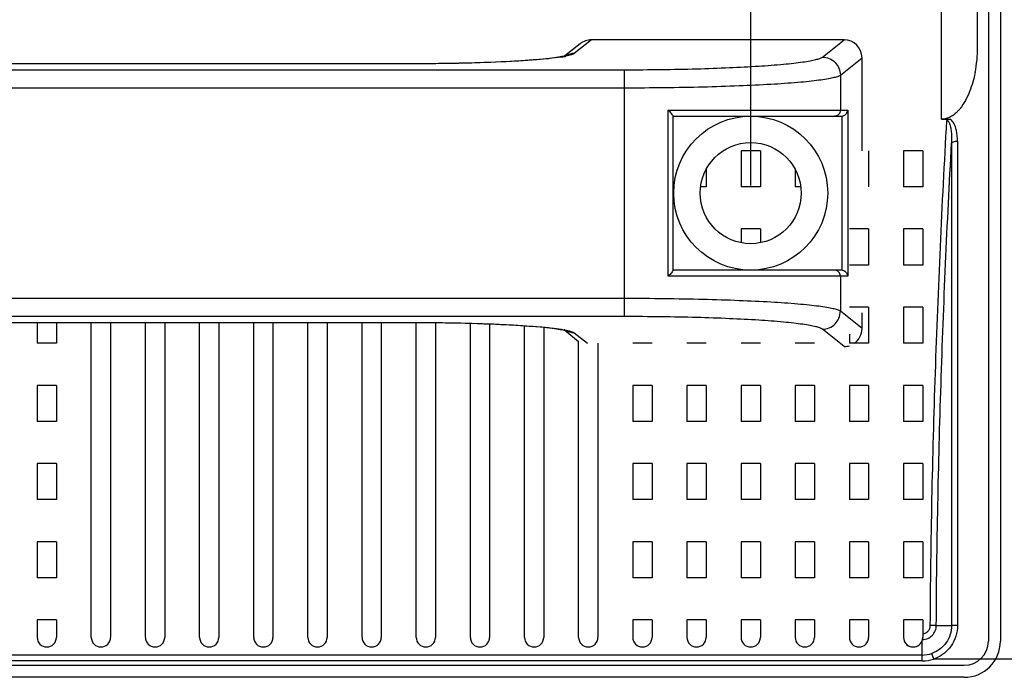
# Model space of a CAD drawing. Header units: millimetres. Extents: x -6054 to 364, y -1866 to 3094.
# Tile 209 of 256: x -3277 to -3195, y 825 to 880. Entities that reach past the tile are written whole.
import ezdxf

# ---------------------------------------------------------------- set-up
doc = ezdxf.new("R2010")
doc.units = ezdxf.units.MM
doc.header["$LTSCALE"] = 65.395
doc.header["$PDSIZE"] = 0.05
doc.layers.get('0').update_dxf_attribs({"linetype": 'CONTINUOUS'})
doc.layers.get('Defpoints').update_dxf_attribs({"linetype": 'CONTINUOUS'})
doc.layers.add('DIM', color=3, linetype='CONTINUOUS')
doc.styles.get("Standard").update_dxf_attribs({"font": 'arial.ttf'})
doc.dimstyles.new('ISO-25', dxfattribs={"dimtxt": 2.5, "dimasz": 2.5, "dimexe": 1.25, "dimexo": 0.625, "dimtad": 1, "dimtxsty": 'STANDARD', "dimcen": 2.5, "dimadec": 0, "dimazin": 0, "dimtfac": 1, "dimtmove": 0, "dimatfit": 3, "dimfxl": 1, "dimarcsym": 0})

# ---------------------------------------------------------------- blocks, each defined once
blk = doc.blocks.new('*D8')
at = {"layer": 'Defpoints', "color": 0}
for p in [(-3051.367, 995.469), (-3215.923, 865.648), (-3051.367, 865.656)]:
    blk.add_point(p, dxfattribs=at)
at = {"layer": 'DIM', "color": 3, "lineweight": -2}
for p, q in [((-3215.923, 866.273), (-3215.923, 996.719)), ((-3051.367, 866.281), (-3051.367, 996.719)), ((-3200.923, 995.469), (-3066.367, 995.469))]:
    blk.add_line(p, q, dxfattribs=at)
at = {"layer": 'DIM', "color": 3}
for points in [[(-3200.923, 997.969), (-3200.923, 992.969), (-3215.923, 995.469)], [(-3066.367, 992.969), (-3066.367, 997.969), (-3051.367, 995.469)]]:
    blk.add_solid(points, dxfattribs=at)
at = {"layer": 'DIM', "color": 2, "insert": (-3133.645, 1013.279), "char_height": 20, "attachment_point": 5}
blk.add_mtext('165  [6,479]', dxfattribs=at)
blk = doc.blocks.new('*D9')
at = {"layer": 'Defpoints', "color": 0}
for p in [(-3334.423, 996.719), (-3334.423, 865.648), (-3215.923, 865.648)]:
    blk.add_point(p, dxfattribs=at)
at = {"layer": 'DIM', "color": 3, "lineweight": -2}
for p, q in [((-3334.423, 866.273), (-3334.423, 997.969)), ((-3215.923, 866.273), (-3215.923, 997.969)), ((-3334.423, 996.719), (-3502.077, 996.719)), ((-3230.923, 996.719), (-3319.423, 996.719))]:
    blk.add_line(p, q, dxfattribs=at)
at = {"layer": 'DIM', "color": 3}
for points in [[(-3319.423, 999.219), (-3319.423, 994.219), (-3334.423, 996.719)], [(-3230.923, 994.219), (-3230.923, 999.219), (-3215.923, 996.719)]]:
    blk.add_solid(points, dxfattribs=at)
at = {"layer": 'DIM', "color": 2, "insert": (-3425.787, 1014.529), "char_height": 20, "attachment_point": 5}
blk.add_mtext('119  [4,665]', dxfattribs=at)

msp = doc.modelspace()

# ---------------------------------------------------------------- linework, layer by layer
at = {"linetype": 'Continuous'}
for p, q in [((-3196.173, 903.648), (-3196.173, 828.398)), ((-3195.173, 903.648), (-3195.173, 828.398)), ((-3200.064, 871.786), (-3200.064, 882.198)), ((-3197.064, 877.794), (-3197.064, 882.198)), ((-3230.104, 878.066), (-3231.373, 877.052)), ((-3229.158, 878.398), (-3230.583, 877.259)), ((-3208.17, 878.398), (-3229.158, 878.398)), ((-3209.967, 876.961), (-3208.17, 878.398)), ((-3244.031, 876.401), (-3306.315, 876.401)), ((-3244.031, 876.397), (-3306.315, 876.397)), ((-3244.031, 876.397), (-3244.031, 876.401)), ((-3231.277, 877.032), (-3231.286, 877.03)), ((-3231.276, 877.032), (-3231.286, 877.03)), ((-3208.473, 875.465), (-3206.673, 876.903)), ((-3206.673, 869.168), (-3206.673, 876.903)), ((-3323.942, 875.908), (-3226.404, 875.908)), ((-3226.404, 855.387), (-3226.404, 875.908)), ((-3208.473, 875.465), (-3208.473, 872.548)), ((-3323.942, 874.412), (-3226.404, 874.412)), ((-3222.772, 872.548), (-3207.858, 872.548)), ((-3222.772, 858.748), (-3222.772, 872.548)), ((-3207.858, 872.548), (-3207.858, 858.748)), ((-3222.373, 859.236), (-3222.373, 872.059)), ((-3222.373, 872.048), (-3208.4, 872.048)), ((-3208.356, 872.049), (-3208.356, 859.246)), ((-3200.064, 871.786), (-3199.324, 871.786)), ((-3198.736, 869.976), (-3198.732, 846.668)), ((-3215.123, 869.168), (-3216.723, 869.168)), ((-3215.123, 869.168), (-3216.723, 869.168)), ((-3216.723, 869.168), (-3216.723, 866.168)), ((-3216.723, 869.168), (-3216.723, 866.168)), ((-3215.123, 869.168), (-3215.123, 866.168)), ((-3215.123, 869.168), (-3215.123, 866.168)), ((-3206.123, 869.168), (-3206.123, 866.168)), ((-3206.123, 869.168), (-3206.123, 866.168)), ((-3201.623, 869.168), (-3203.223, 869.168)), ((-3201.623, 869.168), (-3203.223, 869.168)), ((-3203.223, 869.168), (-3203.223, 866.168)), ((-3203.223, 869.168), (-3203.223, 866.168)), ((-3201.623, 869.168), (-3201.623, 866.168)), ((-3201.623, 869.168), (-3201.623, 866.168)), ((-3199.231, 869.795), (-3199.227, 829.698)), ((-3199.231, 868.233), (-3199.231, 867.716)), ((-3219.623, 867.631), (-3219.623, 866.168)), ((-3219.623, 867.631), (-3219.623, 866.168)), ((-3212.223, 867.631), (-3212.223, 866.168)), ((-3212.223, 867.631), (-3212.223, 866.168)), ((-3199.231, 867.2), (-3199.231, 866.676)), ((-3219.623, 866.168), (-3220.09, 866.168)), ((-3219.623, 866.168), (-3220.09, 866.168)), ((-3215.123, 866.168), (-3216.723, 866.168)), ((-3215.123, 866.168), (-3216.723, 866.168)), ((-3211.756, 866.168), (-3212.223, 866.168)), ((-3211.756, 866.168), (-3212.223, 866.168)), ((-3201.623, 866.168), (-3203.223, 866.168)), ((-3201.623, 866.168), (-3203.223, 866.168)), ((-3199.231, 864.986), (-3199.23, 863.737)), ((-3215.123, 862.668), (-3216.723, 862.668)), ((-3215.123, 862.668), (-3216.723, 862.668)), ((-3216.723, 862.668), (-3216.723, 861.532)), ((-3216.723, 862.668), (-3216.723, 861.532)), ((-3215.123, 862.668), (-3215.123, 861.532)), ((-3215.123, 862.668), (-3215.123, 861.532)), ((-3206.123, 862.668), (-3207.723, 862.668)), ((-3206.123, 862.668), (-3207.723, 862.668)), ((-3206.123, 862.668), (-3206.123, 859.668)), ((-3206.123, 862.668), (-3206.123, 859.668)), ((-3201.623, 862.668), (-3203.223, 862.668)), ((-3201.623, 862.668), (-3203.223, 862.668)), ((-3203.223, 862.668), (-3203.223, 859.668)), ((-3203.223, 862.668), (-3203.223, 859.668)), ((-3201.623, 862.668), (-3201.623, 859.668)), ((-3201.623, 862.668), (-3201.623, 859.668)), ((-3208.4, 859.248), (-3222.373, 859.248)), ((-3206.123, 859.668), (-3207.723, 859.668)), ((-3206.123, 859.668), (-3207.723, 859.668)), ((-3201.623, 859.668), (-3203.223, 859.668)), ((-3201.623, 859.668), (-3203.223, 859.668)), ((-3207.858, 858.748), (-3222.772, 858.748)), ((-3208.473, 858.748), (-3208.473, 855.83)), ((-3199.23, 858.487), (-3199.229, 855.746)), ((-3226.404, 856.884), (-3323.942, 856.884)), ((-3206.123, 856.168), (-3207.723, 856.168)), ((-3206.123, 856.168), (-3207.723, 856.168)), ((-3206.123, 856.168), (-3206.123, 853.168)), ((-3206.123, 856.168), (-3206.123, 853.168)), ((-3201.623, 856.168), (-3203.223, 856.168)), ((-3201.623, 856.168), (-3203.223, 856.168)), ((-3203.223, 856.168), (-3203.223, 853.168)), ((-3203.223, 856.168), (-3203.223, 853.168)), ((-3201.623, 856.168), (-3201.623, 853.168)), ((-3201.623, 856.168), (-3201.623, 853.168)), ((-3226.404, 855.387), (-3323.942, 855.387)), ((-3206.673, 854.392), (-3208.473, 855.83)), ((-3206.673, 854.392), (-3206.673, 855.695)), ((-3199.229, 855.746), (-3199.229, 855.197)), ((-3199.229, 855.197), (-3199.229, 854.088)), ((-3306.315, 854.898), (-3244.031, 854.898)), ((-3306.315, 854.894), (-3244.031, 854.894)), ((-3275.223, 854.894), (-3275.223, 853.168)), ((-3275.223, 854.894), (-3275.223, 853.168)), ((-3273.623, 854.894), (-3273.623, 853.168)), ((-3273.623, 854.894), (-3273.623, 853.168)), ((-3270.723, 828.718), (-3270.723, 854.894)), ((-3270.723, 828.718), (-3270.723, 854.894)), ((-3269.123, 854.894), (-3269.123, 828.718)), ((-3269.123, 854.894), (-3269.123, 828.718)), ((-3266.223, 828.718), (-3266.223, 854.894)), ((-3266.223, 828.718), (-3266.223, 854.894)), ((-3264.623, 854.894), (-3264.623, 828.718)), ((-3264.623, 854.894), (-3264.623, 828.718)), ((-3261.723, 828.718), (-3261.723, 854.894)), ((-3261.723, 828.718), (-3261.723, 854.894)), ((-3260.123, 854.894), (-3260.123, 828.718)), ((-3260.123, 854.894), (-3260.123, 828.718)), ((-3257.223, 828.718), (-3257.223, 854.894)), ((-3257.223, 828.718), (-3257.223, 854.894)), ((-3255.623, 854.894), (-3255.623, 828.718)), ((-3255.623, 854.894), (-3255.623, 828.718)), ((-3252.723, 828.718), (-3252.723, 854.894)), ((-3252.723, 828.718), (-3252.723, 854.894)), ((-3251.123, 854.894), (-3251.123, 828.718)), ((-3251.123, 854.894), (-3251.123, 828.718)), ((-3248.223, 828.718), (-3248.223, 854.894)), ((-3248.223, 828.718), (-3248.223, 854.894)), ((-3246.623, 854.894), (-3246.623, 828.718)), ((-3246.623, 854.894), (-3246.623, 828.718)), ((-3244.031, 854.898), (-3244.031, 854.894)), ((-3243.723, 828.718), (-3243.723, 854.894)), ((-3243.723, 828.718), (-3243.723, 854.894)), ((-3242.123, 854.884), (-3242.123, 828.718)), ((-3242.123, 854.884), (-3242.123, 828.718)), ((-3239.223, 828.718), (-3239.223, 854.832)), ((-3239.223, 828.718), (-3239.223, 854.832)), ((-3237.623, 854.78), (-3237.623, 828.718)), ((-3237.623, 854.78), (-3237.623, 828.718)), ((-3234.723, 828.718), (-3234.723, 854.63)), ((-3234.723, 828.718), (-3234.723, 854.63)), ((-3233.123, 854.499), (-3233.123, 828.718)), ((-3233.123, 854.499), (-3233.123, 828.718)), ((-3208.17, 852.898), (-3209.967, 854.334)), ((-3231.373, 854.244), (-3230.223, 853.325)), ((-3230.583, 854.036), (-3229.497, 853.169)), ((-3207.723, 853.914), (-3207.723, 853.168)), ((-3207.723, 853.914), (-3207.723, 853.168)), ((-3273.623, 853.168), (-3275.223, 853.168)), ((-3273.623, 853.168), (-3275.223, 853.168)), ((-3230.223, 828.718), (-3230.223, 853.325)), ((-3230.223, 828.718), (-3230.223, 853.325)), ((-3228.623, 853.169), (-3228.623, 828.718)), ((-3228.623, 853.169), (-3228.623, 828.718)), ((-3224.123, 853.168), (-3225.723, 853.168)), ((-3224.123, 853.168), (-3225.723, 853.168)), ((-3219.623, 853.168), (-3221.223, 853.168)), ((-3219.623, 853.168), (-3221.223, 853.168)), ((-3215.123, 853.168), (-3216.723, 853.168)), ((-3215.123, 853.168), (-3216.723, 853.168)), ((-3210.623, 853.168), (-3212.223, 853.168)), ((-3210.623, 853.168), (-3212.223, 853.168)), ((-3206.123, 853.168), (-3207.723, 853.168)), ((-3206.123, 853.168), (-3207.723, 853.168)), ((-3201.623, 853.168), (-3203.223, 853.168)), ((-3201.623, 853.168), (-3203.223, 853.168)), ((-3199.229, 851.682), (-3199.229, 849.024)), ((-3273.623, 849.668), (-3275.223, 849.668)), ((-3273.623, 849.668), (-3275.223, 849.668)), ((-3275.223, 849.668), (-3275.223, 846.668)), ((-3275.223, 849.668), (-3275.223, 846.668)), ((-3273.623, 849.668), (-3273.623, 846.668)), ((-3273.623, 849.668), (-3273.623, 846.668)), ((-3224.123, 849.668), (-3225.723, 849.668)), ((-3224.123, 849.668), (-3225.723, 849.668)), ((-3225.723, 849.668), (-3225.723, 846.668)), ((-3225.723, 849.668), (-3225.723, 846.668)), ((-3224.123, 849.668), (-3224.123, 846.668)), ((-3224.123, 849.668), (-3224.123, 846.668)), ((-3219.623, 849.668), (-3221.223, 849.668)), ((-3219.623, 849.668), (-3221.223, 849.668)), ((-3221.223, 849.668), (-3221.223, 846.668)), ((-3221.223, 849.668), (-3221.223, 846.668)), ((-3219.623, 849.668), (-3219.623, 846.668)), ((-3219.623, 849.668), (-3219.623, 846.668)), ((-3215.123, 849.668), (-3216.723, 849.668)), ((-3215.123, 849.668), (-3216.723, 849.668)), ((-3216.723, 849.668), (-3216.723, 846.668)), ((-3216.723, 849.668), (-3216.723, 846.668)), ((-3215.123, 849.668), (-3215.123, 846.668)), ((-3215.123, 849.668), (-3215.123, 846.668)), ((-3210.623, 849.668), (-3212.223, 849.668)), ((-3210.623, 849.668), (-3212.223, 849.668)), ((-3212.223, 849.668), (-3212.223, 846.668)), ((-3212.223, 849.668), (-3212.223, 846.668)), ((-3210.623, 849.668), (-3210.623, 846.668)), ((-3210.623, 849.668), (-3210.623, 846.668)), ((-3206.123, 849.668), (-3207.723, 849.668)), ((-3206.123, 849.668), (-3207.723, 849.668)), ((-3207.723, 849.668), (-3207.723, 846.668)), ((-3207.723, 849.668), (-3207.723, 846.668)), ((-3206.123, 849.668), (-3206.123, 846.668)), ((-3206.123, 849.668), (-3206.123, 846.668)), ((-3201.623, 849.668), (-3203.223, 849.668)), ((-3201.623, 849.668), (-3203.223, 849.668)), ((-3203.223, 849.668), (-3203.223, 846.668)), ((-3203.223, 849.668), (-3203.223, 846.668)), ((-3201.623, 849.668), (-3201.623, 846.668)), ((-3201.623, 849.668), (-3201.623, 846.668)), ((-3198.733, 849.277), (-3198.732, 846.668)), ((-3273.623, 846.668), (-3275.223, 846.668)), ((-3273.623, 846.668), (-3275.223, 846.668)), ((-3224.123, 846.668), (-3225.723, 846.668)), ((-3224.123, 846.668), (-3225.723, 846.668)), ((-3219.623, 846.668), (-3221.223, 846.668)), ((-3219.623, 846.668), (-3221.223, 846.668)), ((-3215.123, 846.668), (-3216.723, 846.668)), ((-3215.123, 846.668), (-3216.723, 846.668)), ((-3210.623, 846.668), (-3212.223, 846.668)), ((-3210.623, 846.668), (-3212.223, 846.668)), ((-3206.123, 846.668), (-3207.723, 846.668)), ((-3206.123, 846.668), (-3207.723, 846.668)), ((-3201.623, 846.668), (-3203.223, 846.668)), ((-3201.623, 846.668), (-3203.223, 846.668)), ((-3198.732, 846.668), (-3198.732, 846.305)), ((-3198.732, 846.305), (-3198.732, 843.168)), ((-3273.623, 843.168), (-3275.223, 843.168)), ((-3273.623, 843.168), (-3275.223, 843.168)), ((-3275.223, 843.168), (-3275.223, 840.168)), ((-3275.223, 843.168), (-3275.223, 840.168)), ((-3273.623, 843.168), (-3273.623, 840.168)), ((-3273.623, 843.168), (-3273.623, 840.168)), ((-3224.123, 843.168), (-3225.723, 843.168)), ((-3224.123, 843.168), (-3225.723, 843.168)), ((-3225.723, 843.168), (-3225.723, 840.168)), ((-3225.723, 843.168), (-3225.723, 840.168)), ((-3224.123, 843.168), (-3224.123, 840.168)), ((-3224.123, 843.168), (-3224.123, 840.168)), ((-3219.623, 843.168), (-3221.223, 843.168)), ((-3219.623, 843.168), (-3221.223, 843.168)), ((-3221.223, 843.168), (-3221.223, 840.168)), ((-3221.223, 843.168), (-3221.223, 840.168)), ((-3219.623, 843.168), (-3219.623, 840.168)), ((-3219.623, 843.168), (-3219.623, 840.168)), ((-3215.123, 843.168), (-3216.723, 843.168)), ((-3215.123, 843.168), (-3216.723, 843.168)), ((-3216.723, 843.168), (-3216.723, 840.168)), ((-3216.723, 843.168), (-3216.723, 840.168)), ((-3215.123, 843.168), (-3215.123, 840.168)), ((-3215.123, 843.168), (-3215.123, 840.168)), ((-3210.623, 843.168), (-3212.223, 843.168)), ((-3210.623, 843.168), (-3212.223, 843.168)), ((-3212.223, 843.168), (-3212.223, 840.168)), ((-3212.223, 843.168), (-3212.223, 840.168)), ((-3210.623, 843.168), (-3210.623, 840.168)), ((-3210.623, 843.168), (-3210.623, 840.168)), ((-3206.123, 843.168), (-3207.723, 843.168)), ((-3206.123, 843.168), (-3207.723, 843.168)), ((-3207.723, 843.168), (-3207.723, 840.168)), ((-3207.723, 843.168), (-3207.723, 840.168)), ((-3206.123, 843.168), (-3206.123, 840.168)), ((-3206.123, 843.168), (-3206.123, 840.168)), ((-3201.623, 843.168), (-3203.223, 843.168)), ((-3201.623, 843.168), (-3203.223, 843.168)), ((-3203.223, 843.168), (-3203.223, 840.168)), ((-3203.223, 843.168), (-3203.223, 840.168)), ((-3201.623, 843.168), (-3201.623, 840.168)), ((-3201.623, 843.168), (-3201.623, 840.168)), ((-3198.732, 843.168), (-3198.732, 842.867)), ((-3198.732, 843.168), (-3198.732, 843.074)), ((-3198.732, 842.867), (-3198.732, 840.168)), ((-3273.623, 840.168), (-3275.223, 840.168)), ((-3273.623, 840.168), (-3275.223, 840.168)), ((-3224.123, 840.168), (-3225.723, 840.168)), ((-3224.123, 840.168), (-3225.723, 840.168)), ((-3219.623, 840.168), (-3221.223, 840.168)), ((-3219.623, 840.168), (-3221.223, 840.168)), ((-3215.123, 840.168), (-3216.723, 840.168)), ((-3215.123, 840.168), (-3216.723, 840.168)), ((-3210.623, 840.168), (-3212.223, 840.168)), ((-3210.623, 840.168), (-3212.223, 840.168)), ((-3206.123, 840.168), (-3207.723, 840.168)), ((-3206.123, 840.168), (-3207.723, 840.168)), ((-3201.623, 840.168), (-3203.223, 840.168)), ((-3201.623, 840.168), (-3203.223, 840.168)), ((-3198.732, 840.168), (-3198.731, 840.071)), ((-3198.731, 840.071), (-3198.731, 839.912)), ((-3198.731, 840.071), (-3198.731, 839.912)), ((-3198.731, 839.912), (-3198.731, 836.668)), ((-3273.623, 836.668), (-3275.223, 836.668)), ((-3273.623, 836.668), (-3275.223, 836.668)), ((-3275.223, 836.668), (-3275.223, 833.668)), ((-3275.223, 836.668), (-3275.223, 833.668)), ((-3273.623, 836.668), (-3273.623, 833.668)), ((-3273.623, 836.668), (-3273.623, 833.668)), ((-3224.123, 836.668), (-3225.723, 836.668)), ((-3224.123, 836.668), (-3225.723, 836.668)), ((-3225.723, 836.668), (-3225.723, 833.668)), ((-3225.723, 836.668), (-3225.723, 833.668)), ((-3224.123, 836.668), (-3224.123, 833.668)), ((-3224.123, 836.668), (-3224.123, 833.668)), ((-3219.623, 836.668), (-3221.223, 836.668)), ((-3219.623, 836.668), (-3221.223, 836.668)), ((-3221.223, 836.668), (-3221.223, 833.668)), ((-3221.223, 836.668), (-3221.223, 833.668)), ((-3219.623, 836.668), (-3219.623, 833.668)), ((-3219.623, 836.668), (-3219.623, 833.668)), ((-3215.123, 836.668), (-3216.723, 836.668)), ((-3215.123, 836.668), (-3216.723, 836.668)), ((-3216.723, 836.668), (-3216.723, 833.668)), ((-3216.723, 836.668), (-3216.723, 833.668)), ((-3215.123, 836.668), (-3215.123, 833.668)), ((-3215.123, 836.668), (-3215.123, 833.668)), ((-3210.623, 836.668), (-3212.223, 836.668)), ((-3210.623, 836.668), (-3212.223, 836.668)), ((-3212.223, 836.668), (-3212.223, 833.668)), ((-3212.223, 836.668), (-3212.223, 833.668)), ((-3210.623, 836.668), (-3210.623, 833.668)), ((-3210.623, 836.668), (-3210.623, 833.668)), ((-3206.123, 836.668), (-3207.723, 836.668)), ((-3206.123, 836.668), (-3207.723, 836.668)), ((-3207.723, 836.668), (-3207.723, 833.668)), ((-3207.723, 836.668), (-3207.723, 833.668)), ((-3206.123, 836.668), (-3206.123, 833.668)), ((-3206.123, 836.668), (-3206.123, 833.668)), ((-3201.623, 836.668), (-3203.223, 836.668)), ((-3201.623, 836.668), (-3203.223, 836.668)), ((-3203.223, 836.668), (-3203.223, 833.668)), ((-3203.223, 836.668), (-3203.223, 833.668)), ((-3201.623, 836.668), (-3201.623, 833.668)), ((-3201.623, 836.668), (-3201.623, 833.668)), ((-3198.731, 836.668), (-3198.731, 836.505)), ((-3198.731, 836.505), (-3198.731, 836.469)), ((-3198.731, 836.469), (-3198.731, 833.668)), ((-3199.227, 836.153), (-3199.227, 835.255)), ((-3273.623, 833.668), (-3275.223, 833.668)), ((-3273.623, 833.668), (-3275.223, 833.668)), ((-3224.123, 833.668), (-3225.723, 833.668)), ((-3224.123, 833.668), (-3225.723, 833.668)), ((-3219.623, 833.668), (-3221.223, 833.668)), ((-3219.623, 833.668), (-3221.223, 833.668)), ((-3215.123, 833.668), (-3216.723, 833.668)), ((-3215.123, 833.668), (-3216.723, 833.668)), ((-3210.623, 833.668), (-3212.223, 833.668)), ((-3210.623, 833.668), (-3212.223, 833.668)), ((-3206.123, 833.668), (-3207.723, 833.668)), ((-3206.123, 833.668), (-3207.723, 833.668)), ((-3201.623, 833.668), (-3203.223, 833.668)), ((-3201.623, 833.668), (-3203.223, 833.668)), ((-3198.731, 833.668), (-3198.731, 833.477)), ((-3198.731, 833.477), (-3198.731, 830.168)), ((-3273.623, 830.168), (-3275.223, 830.168)), ((-3273.623, 830.168), (-3275.223, 830.168)), ((-3275.223, 830.168), (-3275.223, 828.718)), ((-3275.223, 830.168), (-3275.223, 828.718)), ((-3273.623, 830.168), (-3273.623, 828.718)), ((-3273.623, 830.168), (-3273.623, 828.718)), ((-3224.123, 830.168), (-3225.723, 830.168)), ((-3224.123, 830.168), (-3225.723, 830.168)), ((-3225.723, 830.168), (-3225.723, 828.718)), ((-3225.723, 830.168), (-3225.723, 828.718)), ((-3224.123, 830.168), (-3224.123, 828.718)), ((-3224.123, 830.168), (-3224.123, 828.718)), ((-3219.623, 830.168), (-3221.223, 830.168)), ((-3219.623, 830.168), (-3221.223, 830.168)), ((-3221.223, 830.168), (-3221.223, 828.718)), ((-3221.223, 830.168), (-3221.223, 828.718)), ((-3219.623, 830.168), (-3219.623, 828.718)), ((-3219.623, 830.168), (-3219.623, 828.718)), ((-3215.123, 830.168), (-3216.723, 830.168)), ((-3215.123, 830.168), (-3216.723, 830.168)), ((-3216.723, 830.168), (-3216.723, 828.718)), ((-3216.723, 830.168), (-3216.723, 828.718)), ((-3215.123, 830.168), (-3215.123, 828.718)), ((-3215.123, 830.168), (-3215.123, 828.718)), ((-3210.623, 830.168), (-3212.223, 830.168)), ((-3210.623, 830.168), (-3212.223, 830.168)), ((-3212.223, 830.168), (-3212.223, 828.718)), ((-3212.223, 830.168), (-3212.223, 828.718)), ((-3210.623, 830.168), (-3210.623, 828.718)), ((-3210.623, 830.168), (-3210.623, 828.718)), ((-3206.123, 830.168), (-3207.723, 830.168)), ((-3206.123, 830.168), (-3207.723, 830.168)), ((-3207.723, 830.168), (-3207.723, 828.718)), ((-3207.723, 830.168), (-3207.723, 828.718)), ((-3206.123, 830.168), (-3206.123, 828.718)), ((-3206.123, 830.168), (-3206.123, 828.718)), ((-3201.623, 830.168), (-3203.223, 830.168)), ((-3201.623, 830.168), (-3203.223, 830.168)), ((-3203.223, 830.168), (-3203.223, 828.718)), ((-3203.223, 830.168), (-3203.223, 828.718)), ((-3201.623, 830.168), (-3201.623, 828.718)), ((-3201.623, 830.168), (-3201.623, 828.718)), ((-3198.731, 830.168), (-3198.731, 830.095)), ((-3198.731, 830.095), (-3198.731, 829.716)), ((-3200.5, 829.698), (-3199.227, 829.698)), ((-3201.673, 826.755), (-3201.673, 828.44)), ((-3201.673, 827.251), (-3347.173, 827.251)), ((-3200.708, 826.918), (-3200.871, 827.387)), ((-3201.673, 826.755), (-3347.173, 826.755)), ((-3196.828, 826.918), (-3200.708, 826.918)), ((-3170.933, 826.918), (-3196.828, 826.918)), ((-3195.563, 826.918), (-3196.828, 826.918)), ((-3350.673, 826.398), (-3198.173, 826.398)), ((-3198.173, 825.398), (-3350.673, 825.398))]:
    msp.add_line(p, q, dxfattribs=at)
for points in [[(-3231.36, 877.055), (-3231.427, 877.038), (-3231.514, 877.018), (-3231.62, 876.997), (-3231.745, 876.974), (-3231.888, 876.95), (-3232.05, 876.925), (-3232.23, 876.899), (-3232.428, 876.874), (-3232.644, 876.847), (-3232.879, 876.821), (-3233.132, 876.795), (-3233.403, 876.769), (-3233.693, 876.743), (-3234.001, 876.718), (-3234.327, 876.693), (-3234.672, 876.668), (-3235.035, 876.644), (-3235.416, 876.621), (-3235.816, 876.598), (-3236.233, 876.576), (-3236.667, 876.555), (-3237.119, 876.535), (-3237.588, 876.517), (-3238.073, 876.499), (-3238.573, 876.482), (-3239.089, 876.467), (-3239.619, 876.453), (-3240.163, 876.441), (-3240.72, 876.43), (-3241.289, 876.421), (-3241.869, 876.413), (-3242.46, 876.407), (-3243.059, 876.403), (-3243.667, 876.401), (-3244.031, 876.401)], [(-3231.293, 877.074), (-3231.29, 877.075), (-3231.289, 877.076), (-3231.314, 877.068), (-3231.36, 877.055)], [(-3199.231, 866.137), (-3199.231, 865.578), (-3199.231, 864.986)], [(-3199.23, 863.096), (-3199.23, 862.462), (-3199.23, 861.842), (-3199.23, 861.247), (-3199.23, 860.672), (-3199.23, 860.116), (-3199.23, 859.571), (-3199.23, 859.028), (-3199.23, 858.487)], [(-3244.031, 854.894), (-3243.689, 854.894), (-3243.081, 854.892), (-3242.482, 854.888), (-3241.891, 854.882), (-3241.31, 854.875), (-3240.741, 854.865), (-3240.184, 854.855), (-3239.639, 854.842), (-3239.108, 854.829), (-3238.592, 854.813), (-3238.091, 854.797), (-3237.605, 854.779), (-3237.136, 854.76), (-3236.684, 854.741), (-3236.249, 854.72), (-3235.831, 854.698), (-3235.431, 854.675), (-3235.049, 854.652), (-3234.686, 854.628), (-3234.34, 854.603), (-3234.013, 854.578), (-3233.704, 854.553), (-3233.414, 854.527), (-3233.142, 854.501), (-3232.888, 854.475), (-3232.653, 854.449), (-3232.436, 854.423), (-3232.237, 854.397), (-3232.057, 854.371), (-3231.894, 854.346), (-3231.75, 854.322), (-3231.625, 854.299), (-3231.518, 854.278), (-3231.43, 854.258)], [(-3231.43, 854.258), (-3231.362, 854.241), (-3231.315, 854.228), (-3231.306, 854.225)], [(-3199.229, 854.088), (-3199.229, 852.932), (-3199.229, 852.318), (-3199.229, 851.682)], [(-3199.229, 849.024), (-3199.228, 848.401), (-3199.228, 847.807), (-3199.228, 847.246), (-3199.228, 846.713), (-3199.228, 846.207), (-3199.228, 845.726), (-3199.228, 845.27), (-3199.228, 844.837), (-3199.228, 844.427), (-3199.228, 844.039), (-3199.228, 843.671), (-3199.228, 843.322), (-3199.228, 842.989), (-3199.228, 842.67), (-3199.228, 842.361), (-3199.228, 842.06), (-3199.228, 841.763), (-3199.228, 841.469), (-3199.228, 840.882)], [(-3199.228, 840.882), (-3199.228, 840.588), (-3199.228, 840.293), (-3199.228, 839.999), (-3199.228, 839.704), (-3199.228, 839.409), (-3199.228, 839.114), (-3199.228, 838.819), (-3199.228, 838.523), (-3199.228, 838.227), (-3199.228, 837.931), (-3199.227, 837.635)], [(-3199.227, 837.635), (-3199.227, 837.043), (-3199.227, 836.747), (-3199.227, 836.45), (-3199.227, 836.153)], [(-3199.227, 835.255), (-3199.227, 834.954), (-3199.227, 834.653), (-3199.227, 834.351), (-3199.227, 834.047), (-3199.227, 833.743), (-3199.227, 833.438), (-3199.227, 833.133), (-3199.227, 832.83), (-3199.227, 832.531), (-3199.227, 832.239), (-3199.227, 831.953), (-3199.227, 831.68), (-3199.227, 831.413), (-3199.227, 831.15), (-3199.227, 830.884), (-3199.227, 830.61), (-3199.227, 830.324), (-3199.227, 830.019), (-3199.227, 829.698)]]:
    msp.add_lwpolyline(points, dxfattribs=at)
for radius in [6.4, 4.2]:
    msp.add_circle((-3215.923, 865.648), radius, dxfattribs=at)
for centre, radius, start, end in [((-3207.93, 877.797), 10.866, 348.69763, 359.98513), ((-3233.343, 887.532), 10.702, 279.00873, 280.33396), ((-3232.904, 885.124), 8.254, 280.33441, 281.30504), ((-3201.248, 874.853), 3.481, 316.49456, 321.11262), ((-3208.402, 872.564), 0.516, 275.05553, 283.18769), ((-3208.402, 858.732), 0.516, 76.81231, 84.94447), ((-3233.02, 845.548), 8.888, 79.29065, 79.66539), ((-3274.423, 828.718), 0.8, 180.00003, 359.99997), ((-3274.423, 828.718), 0.8, 180.00003, 359.99997), ((-3269.923, 828.718), 0.8, 180.00003, 359.99997), ((-3269.923, 828.718), 0.8, 180.00003, 359.99997), ((-3265.423, 828.718), 0.8, 180.00003, 359.99997), ((-3265.423, 828.718), 0.8, 180.00003, 359.99997), ((-3260.923, 828.718), 0.8, 180.00003, 359.99997), ((-3260.923, 828.718), 0.8, 180.00003, 359.99997), ((-3256.423, 828.718), 0.8, 180.00003, 359.99997), ((-3256.423, 828.718), 0.8, 180.00003, 359.99997), ((-3251.923, 828.718), 0.8, 180.00003, 359.99997), ((-3251.923, 828.718), 0.8, 180.00003, 359.99997), ((-3247.423, 828.718), 0.8, 180.00003, 359.99997), ((-3247.423, 828.718), 0.8, 180.00003, 359.99997), ((-3242.923, 828.718), 0.8, 180.00003, 359.99997), ((-3242.923, 828.718), 0.8, 180.00003, 359.99997), ((-3238.423, 828.718), 0.8, 180.00003, 359.99997), ((-3238.423, 828.718), 0.8, 180.00003, 359.99997), ((-3233.923, 828.718), 0.8, 180.00003, 359.99997), ((-3233.923, 828.718), 0.8, 180.00003, 359.99997), ((-3229.423, 828.718), 0.8, 180.00003, 359.99997), ((-3229.423, 828.718), 0.8, 180.00003, 359.99997), ((-3224.923, 828.718), 0.8, 180.00003, 359.99997), ((-3224.923, 828.718), 0.8, 180.00003, 359.99997), ((-3220.423, 828.718), 0.8, 180.00003, 359.99997), ((-3220.423, 828.718), 0.8, 180.00003, 359.99997), ((-3215.923, 828.718), 0.8, 180.00003, 359.99997), ((-3215.923, 828.718), 0.8, 180.00003, 359.99997), ((-3211.423, 828.718), 0.8, 180.00003, 359.99997), ((-3211.423, 828.718), 0.8, 180.00003, 359.99997), ((-3206.923, 828.718), 0.8, 180.00003, 359.99997), ((-3206.923, 828.718), 0.8, 180.00003, 359.99997), ((-3202.423, 828.718), 0.8, 180, 339.98489), ((-3202.423, 828.718), 0.8, 180.00003, 359.99997), ((-3202.429, 828.719), 0.806, 340.06074, 359.92415), ((-3198.173, 828.398), 3, 270, 360), ((-3198.173, 828.398), 2, 270, 360), ((-3201.676, 829.716), 2.465, 270.06632, 289.06964), ((-3201.677, 829.72), 2.964, 270.06646, 289.06945)]:
    msp.add_arc(centre, radius, start, end, dxfattribs=at)
for centre, major_axis, ratio, start_param, end_param in [((-3229.167, 876.894), (1.179, 0.942), 0.993786, 0.89346, 1.570796), ((-3208.179, 876.894), (1.179, 0.942), 0.993786, -0.671256, 0.89346), ((-3208.4, 872.548), (0.502, 0), 0.996195, -1.570796, -1.48353), ((-3208.4, 858.748), (0.502, 0), 0.996195, 1.48353, 1.570796), ((-3208.179, 854.401), (1.179, -0.942), 0.993786, -0.286527, 0.671256), ((-3208.179, 854.401), (1.179, -0.942), 0.993786, -0.89346, -0.591783)]:
    msp.add_ellipse(centre, major_axis=major_axis, ratio=ratio, start_param=start_param, end_param=end_param, dxfattribs=at)
for points in [[(-3230.583, 877.259), (-3230.835, 877.261), (-3231.096, 877.194), (-3231.317, 877.07)], [(-3199.173, 871.644), (-3199.217, 871.697), (-3199.268, 871.746), (-3199.324, 871.786)], [(-3230.583, 854.036), (-3230.835, 854.035), (-3231.096, 854.101), (-3231.317, 854.225)]]:
    msp.add_open_spline(points, degree=3, dxfattribs=at)
for points, knots in [([(-3230.583, 877.259), (-3230.612, 877.235), (-3230.694, 877.192), (-3230.923, 877.108), (-3231.126, 877.062), (-3231.277, 877.032)], [0, 0, 0, 0, 0.15494, 0.372031, 1, 1, 1, 1]), ([(-3231.667, 876.962), (-3232.349, 876.854), (-3234.008, 876.694), (-3236.845, 876.527), (-3240.282, 876.422), (-3242.746, 876.397), (-3244.031, 876.397)], [0, 0, 0, 0, 0.167261, 0.403178, 0.688607, 1, 1, 1, 1]), ([(-3226.404, 875.908), (-3225.389, 875.908), (-3223.393, 875.921), (-3220.486, 875.978), (-3217.783, 876.07), (-3215.377, 876.195), (-3213.596, 876.327), (-3212.38, 876.451), (-3211.644, 876.542), (-3211.034, 876.638), (-3210.554, 876.735), (-3210.21, 876.834), (-3210.027, 876.913), (-3209.967, 876.961)], [0, 0, 0, 0, 0.184374, 0.362398, 0.528008, 0.675541, 0.800025, 0.852298, 0.897342, 0.934807, 0.964441, 0.986118, 1, 1, 1, 1]), ([(-3209.967, 876.961), (-3209.773, 876.96), (-3209.381, 876.88), (-3208.886, 876.546), (-3208.554, 876.051), (-3208.474, 875.659), (-3208.473, 875.465)], [0, 0, 0, 0, 0.24967, 0.499777, 0.750015, 1, 1, 1, 1]), ([(-3197.275, 875.668), (-3197.381, 875.137), (-3197.604, 874.347), (-3198.062, 873.352), (-3198.363, 872.884), (-3198.538, 872.667)], [0, 0, 0, 0, 0.494504, 0.745462, 1, 1, 1, 1]), ([(-3226.404, 874.412), (-3225.297, 874.412), (-3223.12, 874.424), (-3219.949, 874.481), (-3217.001, 874.574), (-3214.376, 874.699), (-3212.432, 874.831), (-3211.106, 874.954), (-3210.303, 875.046), (-3209.637, 875.141), (-3209.114, 875.239), (-3208.739, 875.337), (-3208.539, 875.416), (-3208.473, 875.465)], [0, 0, 0, 0, 0.184484, 0.362616, 0.528327, 0.675946, 0.800482, 0.852763, 0.897796, 0.935225, 0.964789, 0.986343, 1, 1, 1, 1]), ([(-3222.373, 872.059), (-3222.373, 872.07), (-3222.386, 872.098), (-3222.428, 872.166), (-3222.512, 872.269), (-3222.633, 872.405), (-3222.724, 872.499), (-3222.772, 872.548)], [0, 0, 0, 0, 0.052485, 0.13846, 0.380041, 0.676283, 1, 1, 1, 1]), ([(-3208.473, 872.548), (-3208.473, 872.42), (-3208.578, 872.155), (-3208.844, 872.048), (-3208.971, 872.048)], [0, 0, 0, 0, 0.500674, 1, 1, 1, 1]), ([(-3208.284, 872.061), (-3208.164, 872.089), (-3207.957, 872.223), (-3207.867, 872.445), (-3207.858, 872.548)], [0, 0, 0, 0, 0.545342, 1, 1, 1, 1]), ([(-3198.723, 872.456), (-3198.809, 872.366), (-3198.994, 872.193), (-3199.311, 871.976), (-3199.671, 871.824), (-3199.933, 871.786), (-3200.064, 871.786)], [0, 0, 0, 0, 0.244312, 0.492358, 0.744593, 1, 1, 1, 1]), ([(-3200.996, 829.703), (-3200.978, 833.203), (-3200.882, 840.202), (-3200.594, 850.698), (-3200.181, 861.19), (-3199.823, 868.18), (-3199.623, 871.675)], [0, 0, 0, 0, 0.249999, 0.499999, 0.75, 1, 1, 1, 1]), ([(-3199.324, 871.786), (-3199.378, 871.786), (-3199.488, 871.771), (-3199.584, 871.713), (-3199.623, 871.675)], [0, 0, 0, 0, 0.50091, 1, 1, 1, 1]), ([(-3199.623, 871.675), (-3199.609, 871.675), (-3199.58, 871.672), (-3199.517, 871.639), (-3199.455, 871.559), (-3199.42, 871.484), (-3199.404, 871.446)], [0, 0, 0, 0, 0.126787, 0.253082, 0.626585, 1, 1, 1, 1]), ([(-3199.404, 871.446), (-3199.378, 871.381), (-3199.338, 871.247), (-3199.283, 870.975), (-3199.245, 870.629), (-3199.226, 870.212), (-3199.228, 869.934), (-3199.231, 869.795)], [0, 0, 0, 0, 0.125012, 0.249975, 0.499846, 0.749849, 1, 1, 1, 1]), ([(-3198.736, 869.976), (-3198.736, 870.266), (-3198.774, 870.706), (-3198.938, 871.267), (-3199.078, 871.531), (-3199.173, 871.644)], [0, 0, 0, 0, 0.497353, 0.747242, 1, 1, 1, 1]), ([(-3199.231, 869.795), (-3199.222, 869.823), (-3199.17, 869.878), (-3199.056, 869.93), (-3198.906, 869.965), (-3198.795, 869.973), (-3198.736, 869.973)], [0, 0, 0, 0, 0.162266, 0.390693, 0.678608, 1, 1, 1, 1]), ([(-3200.5, 829.698), (-3200.483, 833.041), (-3200.393, 839.727), (-3200.038, 853.096), (-3199.6, 863.118), (-3199.231, 869.795)], [0, 0, 0, 0, 0.250001, 0.500003, 1, 1, 1, 1]), ([(-3222.373, 859.236), (-3222.373, 859.225), (-3222.386, 859.197), (-3222.428, 859.13), (-3222.512, 859.026), (-3222.633, 858.891), (-3222.724, 858.796), (-3222.772, 858.748)], [0, 0, 0, 0, 0.052485, 0.13846, 0.380041, 0.676283, 1, 1, 1, 1]), ([(-3208.473, 858.748), (-3208.473, 858.875), (-3208.578, 859.14), (-3208.844, 859.248), (-3208.971, 859.248)], [0, 0, 0, 0, 0.500674, 1, 1, 1, 1]), ([(-3208.284, 859.234), (-3208.164, 859.206), (-3207.957, 859.072), (-3207.867, 858.85), (-3207.858, 858.748)], [0, 0, 0, 0, 0.545342, 1, 1, 1, 1]), ([(-3208.473, 855.83), (-3208.539, 855.879), (-3208.739, 855.958), (-3209.114, 856.056), (-3209.637, 856.154), (-3210.302, 856.249), (-3211.106, 856.341), (-3212.432, 856.464), (-3214.375, 856.597), (-3217, 856.721), (-3219.949, 856.814), (-3223.12, 856.871), (-3225.297, 856.884), (-3226.404, 856.884)], [0, 0, 0, 0, 0.013656, 0.035207, 0.064766, 0.10219, 0.147217, 0.199495, 0.324026, 0.471639, 0.637348, 0.815498, 1, 1, 1, 1]), ([(-3209.967, 854.334), (-3210.027, 854.382), (-3210.21, 854.461), (-3210.554, 854.56), (-3211.034, 854.657), (-3211.644, 854.753), (-3212.38, 854.844), (-3213.595, 854.968), (-3215.376, 855.1), (-3217.783, 855.225), (-3220.486, 855.317), (-3223.393, 855.375), (-3225.389, 855.387), (-3226.404, 855.387)], [0, 0, 0, 0, 0.013881, 0.035555, 0.065184, 0.102644, 0.147682, 0.199952, 0.32443, 0.471958, 0.637566, 0.815608, 1, 1, 1, 1]), ([(-3209.967, 854.334), (-3209.773, 854.335), (-3209.381, 854.415), (-3208.886, 854.749), (-3208.554, 855.244), (-3208.474, 855.636), (-3208.473, 855.83)], [0, 0, 0, 0, 0.24967, 0.499777, 0.750015, 1, 1, 1, 1]), ([(-3244.031, 854.898), (-3242.695, 854.898), (-3240.143, 854.872), (-3236.607, 854.757), (-3234.028, 854.603), (-3232.378, 854.437), (-3231.713, 854.344), (-3231.426, 854.292)], [0, 0, 0, 0, 0.317366, 0.606137, 0.840519, 0.930636, 1, 1, 1, 1]), ([(-3231.369, 854.281), (-3231.197, 854.249), (-3230.967, 854.2), (-3230.706, 854.109), (-3230.615, 854.062), (-3230.583, 854.036)], [0, 0, 0, 0, 0.63314, 0.848981, 1, 1, 1, 1]), ([(-3198.731, 829.716), (-3198.731, 829.413), (-3198.825, 828.802), (-3199.235, 827.975), (-3199.877, 827.31), (-3200.422, 827.018), (-3200.708, 826.918)], [0, 0, 0, 0, 0.249891, 0.499886, 0.749943, 1, 1, 1, 1]), ([(-3198.731, 829.716), (-3198.79, 829.716), (-3198.9, 829.715), (-3199.031, 829.712), (-3199.12, 829.708), (-3199.169, 829.706), (-3199.203, 829.702), (-3199.221, 829.7), (-3199.227, 829.698)], [0, 0, 0, 0, 0.356427, 0.666709, 0.791624, 0.890744, 0.960894, 1, 1, 1, 1]), ([(-3201.645, 828.531), (-3201.495, 828.535), (-3201.194, 828.601), (-3200.816, 828.863), (-3200.563, 829.246), (-3200.501, 829.548), (-3200.5, 829.698)], [0, 0, 0, 0, 0.249983, 0.499974, 0.74998, 1, 1, 1, 1]), ([(-3201.623, 829.029), (-3201.54, 829.035), (-3201.373, 829.08), (-3201.167, 829.233), (-3201.03, 829.45), (-3200.997, 829.619), (-3200.996, 829.703)], [0, 0, 0, 0, 0.249969, 0.499957, 0.74997, 1, 1, 1, 1]), ([(-3200.5, 829.698), (-3200.555, 829.698), (-3200.661, 829.698), (-3200.826, 829.7), (-3200.937, 829.699), (-3200.996, 829.703)], [0, 0, 0, 0, 0.332434, 0.643104, 1, 1, 1, 1]), ([(-3199.227, 829.698), (-3199.227, 829.447), (-3199.305, 828.941), (-3199.647, 828.257), (-3200.181, 827.709), (-3200.633, 827.469), (-3200.871, 827.387)], [0, 0, 0, 0, 0.249835, 0.499823, 0.749903, 1, 1, 1, 1])]:
    msp.add_open_spline(points, degree=3, knots=knots, dxfattribs=at)

# ---------------------------------------------------------------- dimensions: what is measured, and where the dimension line sits
at = {"layer": 'DIM'}
dim = msp.add_linear_dim(base=(-3334.423127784, 996.719019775), p1=(-3215.923127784, 865.647572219), p2=(-3334.423127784, 865.647572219), text='<> []', dimstyle='ISO-25', override={"dimtxt": 20, "dimasz": 15, "dimgap": 5, "dimdec": 0, "dimclrd": 3, "dimclre": 3, "dimclrt": 2, "dimadec": 1, "dimtp": 0.3, "dimtm": 0.3, "dimtofl": 0}, dxfattribs=at)
dim.commit()
dim.dimension.update_dxf_attribs({"geometry": '*D9', "text_midpoint": (-3425.787384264, 996.719019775), "dimtype": 160})
dim = msp.add_linear_dim(base=(-3051.367, 995.469), p1=(-3215.923, 865.648), p2=(-3051.367, 865.656), text='<> []', dimstyle='ISO-25', override={"dimtxt": 20, "dimasz": 15, "dimgap": 5, "dimdec": 0, "dimclrd": 3, "dimclre": 3, "dimclrt": 2, "dimadec": 1, "dimtp": 0.3, "dimtm": 0.3, "dimtofl": 0}, dxfattribs=at)
dim.commit()
dim.dimension.update_dxf_attribs({"geometry": '*D8', "text_midpoint": (-3133.645, 1013.279)})

doc.saveas('drawing.dxf')
